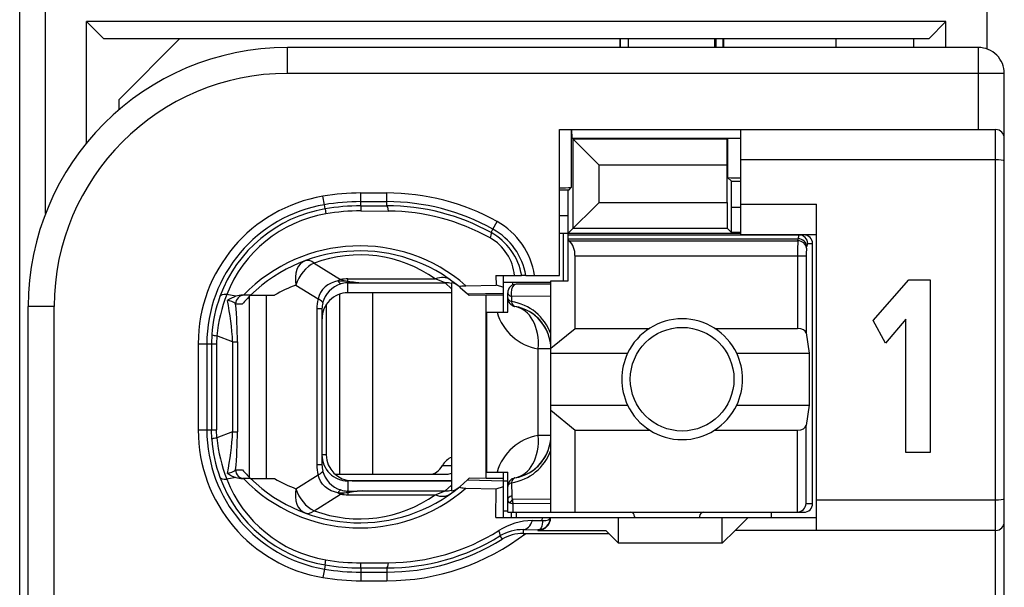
# Model space of a CAD drawing. Extents: x 0 to 187, y 0 to 175.
# Tile 25 of 32: x 0 to 12, y 120 to 127. Entities that reach past the tile are written whole.
import ezdxf

# ---------------------------------------------------------------- set-up
doc = ezdxf.new("R2010")
doc.units = 0
doc.header["$LTSCALE"] = 11.398071
doc.header["$MEASUREMENT"] = 0
doc.layers.get('0').update_dxf_attribs({"linetype": 'CONTINUOUS'})

msp = doc.modelspace()

# ---------------------------------------------------------------- linework, layer by layer
at = {"color": 7, "linetype": 'CONTINUOUS'}
for p, q in [((0.4983, 19.1519), (0.4983, 139.5506)), ((0.7984, 124.479), (0.7984, 134.5221)), ((11.6983, 126.3848), (11.6983, 134.5221)), ((1.2735, 125.2979), (1.2735, 126.7021)), ((1.4733, 126.5019), (1.2735, 126.7021)), ((11.2233, 126.7021), (1.2735, 126.7021)), ((11.0234, 126.5019), (11.2233, 126.7021)), ((11.2233, 126.402), (11.2233, 126.7021)), ((11.0234, 126.5019), (1.4733, 126.5019)), ((1.6483, 125.8019), (2.3483, 126.5019)), ((7.4485, 126.5019), (7.4485, 126.402)), ((7.456, 126.402), (7.456, 126.5019)), ((7.5484, 126.402), (7.5484, 126.5019)), ((8.5485, 126.402), (8.5485, 126.5019)), ((8.5585, 126.5019), (8.5585, 126.402)), ((8.6408, 126.5019), (8.6408, 126.402)), ((8.6484, 126.5019), (8.6484, 126.402)), ((9.9482, 126.5019), (9.9482, 126.402)), ((10.8484, 126.5019), (10.8484, 126.402)), ((3.5982, 126.102), (3.5982, 126.402)), ((11.5984, 126.402), (3.5982, 126.402)), ((11.5984, 125.4519), (11.5984, 126.402)), ((11.8985, 126.102), (3.5982, 126.102)), ((11.8985, 103.9021), (11.8985, 126.102)), ((1.6483, 125.6817), (1.6483, 125.8019)), ((6.7484, 123.7621), (6.7484, 125.4519)), ((6.7484, 125.4519), (11.7982, 125.4519)), ((6.8848, 125.4519), (6.8848, 124.7818)), ((6.8941, 125.352), (6.8893, 125.4519)), ((8.8482, 124.2371), (8.8482, 125.4519)), ((11.7982, 104.6869), (11.7982, 125.4519)), ((6.8941, 125.352), (6.9055, 125.3406)), ((6.8941, 125.352), (8.8482, 125.352)), ((6.9055, 124.3091), (6.9055, 125.3406)), ((6.9055, 125.3406), (7.2059, 125.0402)), ((8.6911, 125.3406), (6.9055, 125.3406)), ((8.6908, 125.0402), (8.6911, 125.3406)), ((8.6949, 125.3444), (8.6911, 125.3406)), ((8.6949, 125.3444), (8.6949, 124.8972)), ((11.7982, 125.1022), (8.8482, 125.1022)), ((7.2059, 124.6096), (7.2059, 125.0402)), ((8.6908, 125.0402), (7.2059, 125.0402)), ((8.6908, 124.6096), (8.6908, 125.0402)), ((8.7386, 124.8535), (8.6949, 124.8972)), ((8.74, 124.5534), (8.7386, 124.8535)), ((8.7386, 124.8535), (8.8482, 124.8535)), ((4.4485, 124.5689), (4.4485, 124.7177)), ((4.4485, 124.7177), (4.7482, 124.7177)), ((4.7482, 124.5692), (4.7482, 124.7177)), ((6.8549, 124.7522), (6.7484, 124.7522)), ((6.8483, 124.4521), (6.8497, 124.7518)), ((6.8549, 124.7522), (6.8848, 124.7818)), ((4.0261, 124.5823), (4.0095, 124.6809)), ((4.4485, 124.6178), (4.7482, 124.6178)), ((6.8483, 124.252), (7.2059, 124.6096)), ((7.2059, 124.6096), (8.6908, 124.6096)), ((8.6908, 124.6096), (8.6911, 124.3091)), ((4.0343, 124.5341), (4.0261, 124.5823)), ((4.0343, 124.5338), (4.0433, 124.4762)), ((4.4485, 124.5689), (4.7482, 124.5692)), ((4.4485, 124.5682), (4.4491, 124.5103)), ((4.4491, 124.5103), (4.7689, 124.5093)), ((8.74, 124.2602), (8.74, 124.5534)), ((8.74, 124.5534), (8.8482, 124.5534)), ((8.8482, 124.5872), (9.7232, 124.5872)), ((9.7232, 120.812), (9.7232, 124.5872)), ((5.9774, 124.2995), (6.026, 124.387)), ((6.8483, 124.4521), (6.7484, 124.4521)), ((6.8483, 123.7021), (6.8483, 124.4521)), ((5.9557, 124.2599), (5.9774, 124.2995)), ((6.9055, 124.3091), (8.6911, 124.3091)), ((8.74, 124.2602), (8.6911, 124.3091)), ((6.7484, 124.252), (8.8482, 124.252)), ((6.7932, 123.7021), (6.7932, 124.252)), ((6.8483, 124.232), (9.5782, 124.232)), ((6.8483, 124.1879), (9.5124, 124.1879)), ((6.8583, 124.1655), (6.8483, 124.1737)), ((6.8583, 124.1655), (9.509, 124.1655)), ((8.8482, 124.2602), (8.74, 124.2602)), ((8.8482, 124.2371), (9.7232, 124.2371)), ((9.509, 124.1655), (9.5124, 124.1879)), ((9.6085, 124.079), (9.612, 124.101)), ((9.622, 124.1321), (9.6785, 124.1321)), ((9.6785, 121.1221), (9.6785, 124.1321)), ((6.9282, 123.1506), (6.9282, 123.9922)), ((6.9282, 123.9922), (9.604, 123.9922)), ((9.5045, 123.9922), (9.5045, 123.1506)), ((9.604, 123.9922), (9.604, 123.0978)), ((3.9083, 123.9068), (4.2138, 123.7156)), ((4.1832, 123.6997), (4.1422, 123.6901)), ((4.1832, 123.6997), (4.2893, 123.6952)), ((4.2893, 123.6952), (4.2983, 123.6983)), ((4.2893, 123.6952), (4.2893, 123.6794)), ((4.3034, 123.6932), (4.2893, 123.6952)), ((4.2983, 123.6983), (4.2983, 123.7228)), ((4.2983, 123.7228), (5.3104, 123.7228)), ((4.3034, 123.6932), (4.2986, 123.6801)), ((6.0122, 123.7621), (6.0132, 123.6525)), ((6.0122, 123.7621), (6.3102, 123.7621)), ((6.0983, 123.3369), (6.0983, 123.7621)), ((6.3109, 123.7621), (6.3119, 123.7621)), ((6.3581, 123.7621), (6.3123, 123.7621)), ((6.3584, 123.7621), (6.7484, 123.7621)), ((6.6485, 121.0222), (6.6485, 123.7021)), ((6.6485, 123.7021), (6.8483, 123.7021)), ((10.3818, 123.2413), (10.7914, 123.7109)), ((10.7914, 123.7109), (11.0403, 123.7109)), ((11.0403, 123.7109), (11.0403, 121.7121)), ((3.6961, 123.6522), (3.9534, 123.4913)), ((4.0051, 123.6005), (3.982, 123.5671)), ((4.0337, 123.6301), (4.0051, 123.6005)), ((4.0667, 123.6553), (4.0337, 123.6301)), ((4.1032, 123.6752), (4.0667, 123.6553)), ((4.1422, 123.6901), (4.1032, 123.6752)), ((4.2983, 123.6794), (4.2893, 123.6794)), ((4.2983, 123.5619), (4.2983, 123.6794)), ((4.2983, 123.6794), (4.4681, 123.6783)), ((4.4681, 123.6783), (5.4238, 123.6783)), ((5.4982, 123.6094), (5.4238, 123.6783)), ((5.4982, 123.6763), (5.4982, 121.2702)), ((5.597, 123.6256), (5.6818, 123.5502)), ((5.6653, 123.6446), (6.0132, 123.6525)), ((6.0132, 123.6528), (6.0983, 123.628)), ((6.0976, 123.687), (6.6485, 123.687)), ((6.2027, 123.687), (6.2027, 123.6511)), ((6.6485, 123.6622), (6.2482, 123.6622)), ((3.0025, 123.5223), (2.8964, 123.5426)), ((3.172, 123.5347), (3.079, 123.5347)), ((3.16, 121.4242), (3.16, 123.5223)), ((3.1724, 123.5347), (3.4501, 123.5347)), ((3.3543, 121.4122), (3.3543, 123.5347)), ((3.9644, 123.5302), (3.9534, 123.4913)), ((3.982, 123.5671), (3.9644, 123.5302)), ((4.2018, 123.5461), (4.2018, 121.4621)), ((5.4982, 123.5619), (4.2983, 123.5619)), ((4.5835, 123.5619), (4.5835, 121.4621)), ((5.6818, 123.5502), (6.0983, 123.5591)), ((5.6818, 123.5502), (5.6983, 123.5347)), ((5.6987, 123.534), (5.7028, 123.5302)), ((5.8981, 123.5347), (5.7028, 123.5302)), ((5.8981, 121.4122), (5.8981, 123.5347)), ((6.0983, 123.5347), (5.8981, 123.5347)), ((6.1483, 123.3369), (6.1483, 123.5619)), ((6.1931, 123.5178), (6.1924, 123.4603)), ((6.6485, 123.524), (6.1931, 123.5178)), ((0.5982, 106.602), (0.5982, 123.4021)), ((0.8983, 123.4021), (0.5982, 123.4021)), ((0.8983, 116.7106), (0.8983, 123.4021)), ((2.9988, 123.4344), (3.077, 123.4344)), ((3.9396, 123.3762), (3.9396, 121.5703)), ((3.9982, 123.3762), (3.9396, 123.3762)), ((3.9982, 123.3762), (3.9982, 121.5703)), ((4.0481, 123.4272), (4.0481, 121.6871)), ((5.9085, 121.4869), (5.9085, 123.3369)), ((5.9085, 123.3369), (6.1483, 123.3369)), ((10.5223, 122.9807), (10.3818, 123.2413)), ((10.7592, 123.2556), (10.5223, 122.9807)), ((10.7592, 121.7121), (10.7592, 123.2556)), ((6.6485, 122.9197), (6.9282, 123.1506)), ((6.9282, 123.1506), (7.7902, 123.1506)), ((8.5464, 123.1506), (9.5045, 123.1506)), ((2.7231, 123.0786), (2.7194, 122.9721)), ((2.781, 123.0651), (2.7779, 122.9721)), ((2.964, 122.9931), (2.781, 123.0651)), ((9.604, 123.0978), (9.6399, 122.8622)), ((2.565, 122.9721), (2.565, 121.9747)), ((2.565, 122.9721), (2.7779, 122.9721)), ((2.6653, 122.9721), (2.6653, 121.9747)), ((2.7194, 122.9721), (2.7194, 121.9747)), ((2.7779, 122.9721), (2.7779, 121.9747)), ((2.964, 122.9931), (2.964, 121.9534)), ((2.964, 122.9931), (3.0194, 122.9931)), ((3.0194, 122.9931), (3.0194, 121.9534)), ((6.5017, 121.9121), (6.5017, 122.9121)), ((6.6485, 122.9121), (6.5017, 122.9121)), ((6.6485, 122.8622), (7.5363, 122.8622)), ((8.8003, 122.8622), (9.6399, 122.8622)), ((9.6399, 122.8622), (9.6399, 122.2621)), ((6.6485, 122.2621), (7.5363, 122.2621)), ((8.8003, 122.2621), (9.6399, 122.2621)), ((9.6399, 122.2621), (9.604, 122.0261)), ((6.6485, 122.2042), (6.9282, 121.9734)), ((9.604, 121.1221), (9.604, 122.0261)), ((2.565, 121.9747), (2.7779, 121.9747)), ((2.7231, 121.868), (2.7194, 121.9747)), ((2.781, 121.8817), (2.7779, 121.9747)), ((2.964, 121.9534), (2.781, 121.8817)), ((2.964, 121.9534), (3.0194, 121.9534)), ((6.6485, 121.9121), (6.5017, 121.9121)), ((6.9282, 121.0222), (6.9282, 121.9734)), ((6.9282, 121.9734), (7.7902, 121.9734)), ((8.5464, 121.9734), (9.5045, 121.9734)), ((9.5045, 121.0222), (9.5045, 121.9734)), ((4.0481, 121.6871), (3.9982, 121.6871)), ((11.0403, 121.7121), (10.7592, 121.7121)), ((3.9982, 121.5703), (3.9396, 121.5703)), ((5.3924, 121.562), (5.4982, 121.562)), ((3.0025, 121.4242), (2.8964, 121.4039)), ((2.9988, 121.5121), (3.077, 121.5121)), ((3.172, 121.4122), (3.079, 121.4122)), ((3.1724, 121.4122), (3.4501, 121.4122)), ((3.6961, 121.2943), (3.9534, 121.4552)), ((3.9644, 121.4166), (3.9534, 121.4552)), ((3.982, 121.3798), (3.9644, 121.4166)), ((4.1498, 121.4621), (5.4441, 121.4621)), ((5.6818, 121.3963), (5.6983, 121.4122)), ((5.6987, 121.4125), (5.7028, 121.4163)), ((5.8981, 121.4122), (5.7028, 121.4163)), ((6.0983, 121.4122), (5.8981, 121.4122)), ((5.9085, 121.4869), (6.1483, 121.4869)), ((6.0983, 120.9619), (6.0983, 121.4869)), ((6.1483, 121.0222), (6.1483, 121.4869)), ((4.0051, 121.346), (3.982, 121.3798)), ((4.0337, 121.3167), (4.0051, 121.346)), ((4.0667, 121.2916), (4.0337, 121.3167)), ((4.2983, 121.3846), (4.2983, 121.2671)), ((5.4982, 121.3846), (4.2983, 121.3846)), ((4.3482, 121.387), (5.4982, 121.387)), ((5.4982, 121.3371), (5.4238, 121.2682)), ((5.597, 121.3209), (5.6818, 121.3963)), ((5.6653, 121.3019), (6.0132, 121.294)), ((5.6818, 121.3963), (6.0983, 121.3874)), ((6.0132, 121.294), (6.0983, 121.3188)), ((6.0983, 121.387), (6.1483, 121.387)), ((6.1924, 121.3636), (6.1948, 121.2137)), ((3.9083, 121.0401), (4.2138, 121.2309)), ((4.1032, 121.2716), (4.0667, 121.2916)), ((4.1422, 121.2568), (4.1032, 121.2716)), ((4.1832, 121.2468), (4.1422, 121.2568)), ((4.1832, 121.2468), (4.2893, 121.2516)), ((4.2893, 121.2516), (4.2893, 121.2671)), ((4.2983, 121.2671), (4.2893, 121.2671)), ((4.3034, 121.2533), (4.2893, 121.2516)), ((4.2893, 121.2516), (4.2983, 121.2482)), ((4.2983, 121.2671), (4.4681, 121.2682)), ((4.2983, 121.2482), (4.2983, 121.2237)), ((4.2983, 121.2237), (5.3104, 121.2237)), ((4.3034, 121.2533), (4.2986, 121.2664)), ((4.4681, 121.2682), (5.4238, 121.2682)), ((6.0101, 120.9619), (6.0132, 121.294)), ((6.1744, 121.1314), (6.2103, 121.1197)), ((6.6485, 121.1734), (6.2037, 121.1683)), ((6.6485, 121.1235), (6.2103, 121.1197)), ((6.2117, 121.0222), (6.2103, 121.1197)), ((9.604, 121.1221), (9.6785, 121.1221)), ((11.7982, 121.1621), (9.7232, 121.1621)), ((6.0101, 120.9619), (9.7232, 120.9619)), ((6.0983, 121.037), (6.1483, 121.037)), ((6.1486, 121.0222), (9.5782, 121.0222)), ((6.1934, 120.9619), (6.1934, 121.0222)), ((6.2482, 121.0222), (6.2482, 120.9619)), ((6.5493, 120.9278), (6.55, 120.9619)), ((6.6378, 120.9481), (6.6419, 120.9619)), ((7.4333, 120.6622), (7.4333, 120.9619)), ((7.6183, 120.9719), (7.6183, 120.9619)), ((8.3683, 120.9719), (8.3683, 120.9619)), ((8.6332, 120.6622), (8.6332, 120.9619)), ((8.9333, 120.9619), (8.7834, 120.812)), ((9.1982, 121.0222), (9.1982, 120.9619)), ((6.4342, 120.9264), (6.5493, 120.9278)), ((6.5431, 120.8596), (6.5344, 120.8403)), ((6.5482, 120.884), (6.5431, 120.8596)), ((6.5496, 120.9054), (6.5482, 120.884)), ((6.5493, 120.9278), (6.5899, 120.9281)), ((6.5493, 120.9278), (6.5496, 120.9054)), ((6.5899, 120.9281), (6.6065, 120.9309)), ((6.6065, 120.9309), (6.6199, 120.935)), ((6.6199, 120.935), (6.6306, 120.9409)), ((6.6306, 120.9409), (6.6378, 120.9481)), ((6.059, 120.7473), (6.0828, 120.7087)), ((6.3288, 120.8206), (6.3288, 120.7772)), ((6.3288, 120.8206), (6.4983, 120.8182)), ((6.3288, 120.7772), (7.3182, 120.7772)), ((6.5072, 120.8196), (6.4983, 120.8182)), ((6.4983, 120.8182), (6.4983, 120.812)), ((6.4983, 120.812), (7.2834, 120.812)), ((6.5227, 120.8268), (6.5072, 120.8196)), ((6.5344, 120.8403), (6.5227, 120.8268)), ((7.3182, 120.7772), (7.2834, 120.812)), ((7.3182, 120.7772), (7.4333, 120.6622)), ((8.6332, 120.6622), (8.7834, 120.812)), ((11.7982, 120.812), (8.7834, 120.812)), ((8.6332, 120.6622), (7.4333, 120.6622)), ((4.0343, 120.4124), (4.0261, 120.3642)), ((4.0343, 120.4131), (4.0433, 120.4703)), ((4.4485, 120.3783), (4.4491, 120.4362)), ((4.4491, 120.4362), (4.7689, 120.4372)), ((4.0261, 120.3642), (4.0095, 120.2656)), ((4.4485, 120.3776), (4.4485, 120.2288)), ((4.4485, 120.3776), (4.7482, 120.3773)), ((4.4485, 120.3287), (4.7482, 120.3287)), ((4.7482, 120.3773), (4.7482, 120.2288)), ((4.4485, 120.2288), (4.7482, 120.2288))]:
    msp.add_line(p, q, dxfattribs=at)
for centre, radius, start, end in [((3.5983, 123.4019), 3.0001, 90.00235, 179.99758), ((11.5984, 126.102), 0.3001, 359.99811, 90.00236), ((3.5983, 123.402), 2.7, 90.00191, 179.99802), ((8.8352, 123.4646), 1.8853, 89.60665, 94.2688), ((8.8353, 126.7931), 1.9014, 265.76409, 270.38681), ((4.4493, 122.0767), 2.6411, 90.01718, 99.58391), ((4.7479, 122.0829), 2.6348, 60.9835, 89.99345), ((6.7613, 126.7791), 2.0011, 269.63087, 273.53908), ((4.2983, 122.9718), 1.7333, 99.58993, 179.99018), ((4.4501, 122.0668), 2.5511, 90.0374, 99.56829), ((4.7484, 122.0865), 2.5313, 60.95479, 90.00518), ((4.2984, 122.9721), 1.6331, 99.59763, 179.99969), ((4.2963, 122.9814), 1.5746, 99.57785, 159.97816), ((4.4491, 122.079), 2.4899, 90.01363, 99.58789), ((4.4486, 122.0859), 2.4244, 89.9867, 99.62302), ((4.7545, 122.0827), 2.4865, 61.11281, 90.14454), ((4.7525, 122.0769), 2.4324, 60.65149, 89.61411), ((4.2931, 122.9981), 1.4991, 99.59295, 158.70217), ((5.6084, 123.6346), 0.8605, 8.51602, 60.96913), ((5.61, 123.6357), 0.7587, 9.58829, 61.03539), ((5.6723, 123.7093), 0.5584, 5.4167, 60.80343), ((5.6135, 123.6403), 0.7075, 9.90557, 61.11446), ((6.7013, 124.0036), 0.2265, 357.20128, 45.88202), ((12.3963, 124.01), 2.8919, 176.91815, 180.35288), ((4.4353, 122.2345), 1.8711, 48.90237, 135.98374), ((4.4352, 122.2347), 1.8124, 50.12841, 134.16764), ((10.2153, 124.0066), 0.6111, 173.20038, 181.35364), ((4.4353, 122.4883), 1.5132, 54.6671, 110.38295), ((4.2984, 123.2244), 0.4984, 90.02017, 99.77258), ((4.515, 124.8092), 1.1318, 258.96202, 267.62659), ((4.525, 125.2332), 1.5559, 261.813, 267.90439), ((4.5758, 121.6827), 2.1683, 66.97825, 70.19581), ((4.2207, 122.2373), 1.509, 110.34481, 120.7094), ((4.3112, 123.3658), 0.3153, 107.40562, 165.42853), ((4.3257, 122.9696), 1.6062, 159.94147, 176.11192), ((4.478, 122.9077), 1.7042, 158.12736, 174.70032), ((0.0577, 122.8677), 2.9089, 2.47122, 12.04576), ((3.0825, 123.2717), 0.263, 90.75376, 107.695), ((4.2991, 123.2617), 0.3005, 90.154, 180.17549), ((-1.9473, 122.9816), 4.9667, 0.13273, 5.23111), ((6.1079, 122.892), 0.5745, 19.78665, 81.54962), ((6.1482, 122.9119), 0.5003, 0.03287, 80.39683), ((6.6015, 123.5032), 0.5994, 196.10159, 260.42035), ((8.1683, 122.5617), 0.6998, 25.42993, 154.57007), ((6.1407, 122.9078), 0.5086, 20.24274, 39.99154), ((8.1701, 122.5621), 0.7012, 154.66472, 205.33528), ((8.1693, 122.5621), 0.6987, 334.56855, 25.43145), ((8.1683, 122.562), 0.6995, 205.38521, 334.61479), ((4.2984, 121.9747), 1.7333, 179.9999, 260.40845), ((4.2984, 121.9745), 1.6332, 179.98992, 260.40038), ((4.3208, 121.9762), 1.6013, 183.87686, 200.08628), ((4.4806, 122.0393), 1.7069, 185.29722, 201.85578), ((0.0582, 122.0788), 2.9085, 347.95346, 357.52956), ((-1.9473, 121.9649), 4.9667, 354.76889, 359.86727), ((6.6019, 121.3207), 0.5998, 99.61419, 163.91113), ((6.1482, 121.9123), 0.5003, 279.60343, 359.96688), ((4.2987, 121.6848), 0.3002, 179.8299, 269.9077), ((4.3482, 121.6871), 0.3001, 180.00229, 269.99771), ((6.1079, 121.9322), 0.5745, 278.45335, 340.20986), ((6.1409, 121.9159), 0.5083, 320.00735, 339.77), ((4.2909, 121.5704), 0.2927, 180.02573, 193.63899), ((4.2967, 121.9654), 1.575, 200.01676, 260.40977), ((4.3598, 122.642), 1.7094, 221.37371, 225.98889), ((4.4355, 122.7121), 1.8711, 224.00646, 311.09161), ((4.4354, 122.7115), 1.812, 225.81329, 309.87385), ((4.2202, 122.7044), 1.5043, 239.20463, 249.60743), ((4.3112, 121.5807), 0.3153, 194.57107, 252.59567), ((4.2931, 121.9484), 1.4991, 201.3001, 260.4069), ((4.4358, 122.4572), 1.5121, 249.58198, 305.33962), ((4.2423, 121.2224), 0.0633, 113.94595, 157.33742), ((4.3495, 120.7696), 0.481, 96.11783, 106.42866), ((4.2982, 121.7188), 0.4951, 260.1952, 270.01205), ((4.5151, 120.1377), 1.1314, 92.38359, 101.05128), ((4.5758, 123.2638), 2.1683, 289.80419, 293.02175), ((9.4928, 121.1338), 0.1122, 275.97713, 354.02287), ((6.4982, 120.962), 0.1438, 270.05201, 359.94932), ((6.451, 120.1691), 0.7578, 91.27255, 122.40678), ((4.7481, 122.862), 2.6332, 270.00232, 307.65437), ((4.7537, 122.8647), 2.4874, 269.87207, 301.65181), ((4.7522, 122.8684), 2.4313, 270.39171, 302.11945), ((6.3197, 120.3214), 0.4993, 88.96166, 121.47501), ((6.3269, 120.3086), 0.4687, 89.77193, 121.38816), ((4.7481, 122.8627), 2.534, 270.00098, 301.78297), ((4.4491, 122.8675), 2.4899, 260.41162, 269.98592), ((4.4486, 122.8609), 2.4247, 260.37768, 270.01261), ((4.4501, 122.8797), 2.5511, 260.43171, 269.9626), ((4.449, 122.8661), 2.6373, 260.40878, 269.98924)]:
    msp.add_arc(centre, radius, start, end, dxfattribs=at)
for points in [[(11.8985, 125.352), (11.8985, 125.4074), (11.8537, 125.4519), (11.7982, 125.4519)], [(4.7689, 124.5093), (4.7633, 124.5468), (4.7561, 124.5682), (4.7482, 124.5692)], [(9.6085, 124.079), (9.6061, 124.1255), (9.5624, 124.1634), (9.509, 124.1655)], [(9.5213, 124.232), (9.5155, 124.2182), (9.5124, 124.203), (9.5131, 124.1879)], [(9.612, 124.101), (9.6095, 124.1476), (9.5658, 124.1858), (9.5124, 124.1879)], [(9.622, 124.1321), (9.622, 124.1872), (9.5775, 124.232), (9.5224, 124.232)], [(9.6785, 124.1321), (9.6785, 124.1872), (9.6337, 124.232), (9.5782, 124.232)], [(9.6209, 124.1321), (9.6151, 124.1231), (9.6123, 124.1121), (9.6126, 124.1014)], [(3.8035, 123.9333), (3.7157, 123.9006), (3.6712, 123.7848), (3.6961, 123.6522)], [(3.9083, 123.9068), (3.8704, 123.935), (3.8339, 123.9447), (3.8035, 123.9333)], [(3.9083, 123.9068), (3.8149, 123.8647), (3.7312, 123.7641), (3.6961, 123.6522)], [(4.2138, 123.7156), (4.2035, 123.7111), (4.1932, 123.7056), (4.1832, 123.6997)], [(4.1839, 123.7), (4.1901, 123.6849), (4.2018, 123.6728), (4.2166, 123.6663)], [(4.2135, 123.7156), (4.2414, 123.7073), (4.2696, 123.7018), (4.2983, 123.6987)], [(5.4837, 123.7131), (5.4386, 123.7452), (5.3759, 123.7486), (5.3104, 123.7228)], [(4.2893, 123.6794), (4.2645, 123.6787), (4.2404, 123.6742), (4.2169, 123.6666)], [(5.4982, 123.6694), (5.4741, 123.6756), (5.4489, 123.6783), (5.4238, 123.6783)], [(5.5764, 123.6429), (5.554, 123.6611), (5.5268, 123.6725), (5.4982, 123.6763)], [(6.2482, 123.6622), (6.1931, 123.6622), (6.1483, 123.6174), (6.1483, 123.5619)], [(2.8964, 123.5426), (2.853, 123.5454), (2.8241, 123.5374), (2.8169, 123.5205)], [(2.9991, 123.4351), (2.9702, 123.4551), (2.9375, 123.4682), (2.9026, 123.474)], [(3.0025, 123.5223), (2.9674, 123.5113), (2.9336, 123.4951), (2.903, 123.4748)], [(3.0973, 123.5347), (3.0429, 123.5347), (2.9988, 123.4899), (2.9988, 123.4344)], [(3.172, 123.534), (3.139, 123.5023), (3.1073, 123.4689), (3.077, 123.4344)], [(3.9534, 123.4913), (3.9441, 123.4537), (3.9396, 123.4148), (3.9396, 123.3762)], [(4.0064, 123.4451), (4.0082, 123.4575), (3.9892, 123.474), (3.9534, 123.4913)], [(6.1483, 123.5619), (6.1483, 123.5443), (6.1652, 123.5275), (6.1931, 123.5178)], [(6.1483, 123.5037), (6.1483, 123.4865), (6.1648, 123.4703), (6.1924, 123.4603)], [(6.1483, 123.5037), (6.1483, 123.4799), (6.1565, 123.4572), (6.172, 123.4393)], [(4.0064, 123.4451), (4.0009, 123.4227), (3.9982, 123.3993), (3.9982, 123.3762)], [(6.172, 123.4393), (6.1796, 123.4303), (6.1886, 123.4227), (6.1989, 123.4169)], [(6.1924, 123.4603), (6.1975, 123.4293), (6.2124, 123.4083), (6.2317, 123.4052)], [(6.1989, 123.4169), (6.2089, 123.411), (6.2199, 123.4069), (6.2317, 123.4052)], [(6.5017, 122.9121), (6.5231, 123.1636), (6.407, 123.3755), (6.2317, 123.4052)], [(6.5303, 123.235), (6.4924, 123.2794), (6.447, 123.3173), (6.396, 123.3462)], [(9.604, 123.0978), (9.5996, 123.1278), (9.5565, 123.1506), (9.5045, 123.1506)], [(2.7228, 123.0775), (2.7414, 123.0703), (2.7611, 123.0665), (2.781, 123.0658)], [(9.5045, 121.9734), (9.5565, 121.9734), (9.5996, 121.9961), (9.604, 122.0261)], [(2.781, 121.881), (2.7611, 121.88), (2.7414, 121.8762), (2.7228, 121.869)], [(6.2317, 121.419), (6.407, 121.4487), (6.5231, 121.6606), (6.5017, 121.9121)], [(5.4985, 121.6564), (5.4575, 121.6437), (5.42, 121.6106), (5.3924, 121.562)], [(3.9396, 121.5703), (3.9396, 121.5317), (3.9441, 121.4928), (3.9534, 121.4552)], [(5.2526, 121.4621), (5.3059, 121.4639), (5.3566, 121.5), (5.3924, 121.562)], [(6.396, 121.4776), (6.447, 121.5069), (6.4924, 121.5445), (6.5303, 121.5892)], [(2.8169, 121.4263), (2.8241, 121.4091), (2.853, 121.4011), (2.8964, 121.4039)], [(2.9026, 121.4725), (2.9375, 121.4783), (2.9702, 121.4918), (2.9991, 121.5114)], [(2.903, 121.4718), (2.9336, 121.4514), (2.9674, 121.4352), (3.0025, 121.4242)], [(2.9988, 121.5121), (2.9988, 121.4569), (3.0429, 121.4122), (3.0973, 121.4122)], [(3.0025, 121.4242), (3.0273, 121.4166), (3.0532, 121.4122), (3.079, 121.4122)], [(3.9534, 121.4552), (3.9892, 121.4725), (4.0082, 121.4893), (4.0064, 121.5014)], [(5.4441, 121.4621), (5.4624, 121.4628), (5.4806, 121.4673), (5.4978, 121.4759)], [(6.2317, 121.419), (6.1834, 121.4108), (6.1483, 121.3691), (6.1483, 121.3205)], [(6.2317, 121.419), (6.2124, 121.4156), (6.1975, 121.3946), (6.1924, 121.3636)], [(5.4982, 121.2702), (5.5268, 121.274), (5.554, 121.2854), (5.5764, 121.3037)], [(6.1924, 121.3636), (6.1648, 121.3539), (6.1483, 121.3377), (6.1483, 121.3205)], [(3.6961, 121.2943), (3.6712, 121.1617), (3.7157, 121.046), (3.8035, 121.0132)], [(3.6961, 121.2943), (3.7312, 121.1824), (3.8149, 121.0818), (3.9083, 121.0401)], [(4.1832, 121.2468), (4.1932, 121.2409), (4.2035, 121.2354), (4.2138, 121.2309)], [(4.2169, 121.2799), (4.2404, 121.2723), (4.2645, 121.2678), (4.2893, 121.2671)], [(4.4681, 121.2682), (4.413, 121.2664), (4.3582, 121.2613), (4.3034, 121.2533)], [(5.3104, 121.2237), (5.3759, 121.1979), (5.4386, 121.2013), (5.4837, 121.2337)], [(5.4238, 121.2682), (5.4489, 121.2682), (5.4741, 121.2709), (5.4982, 121.2771)], [(6.1948, 121.2137), (6.1658, 121.2037), (6.1483, 121.1862), (6.1483, 121.1676)], [(6.1948, 121.2134), (6.1937, 121.1979), (6.1968, 121.1824), (6.2037, 121.1683)], [(6.1483, 121.1676), (6.1476, 121.151), (6.1582, 121.1359), (6.1744, 121.1314)], [(6.2037, 121.1683), (6.1917, 121.1579), (6.1817, 121.1455), (6.1744, 121.1314)], [(6.2037, 121.1683), (6.2044, 121.1521), (6.2065, 121.1355), (6.2103, 121.1197)], [(9.5782, 121.0222), (9.6337, 121.0222), (9.6785, 121.067), (9.6785, 121.1221)], [(3.8035, 121.0132), (3.8339, 121.0019), (3.8704, 121.0115), (3.9083, 121.0401)], [(7.6183, 120.9719), (7.6183, 120.9998), (7.5959, 121.0222), (7.5683, 121.0222)], [(8.4182, 121.0222), (8.3907, 121.0222), (8.3683, 120.9998), (8.3683, 120.9719)], [(6.3288, 120.8206), (6.3726, 120.8217), (6.4128, 120.8623), (6.4342, 120.9264)], [(11.7982, 120.812), (11.8537, 120.812), (11.8985, 120.8568), (11.8985, 120.9119)], [(4.7482, 120.3773), (4.7561, 120.3783), (4.7633, 120.3997), (4.7689, 120.4372)]]:
    msp.add_open_spline(points, degree=3, dxfattribs=at)
for points, knots in [([(11.8985, 125.0888), (11.8981, 125.0898), (11.8967, 125.0912), (11.8967, 125.0912), (11.8967, 125.0912), (11.894, 125.0929), (11.894, 125.0929), (11.894, 125.0929), (11.8847, 125.0957), (11.8847, 125.0957), (11.8847, 125.0957), (11.8609, 125.0991), (11.8609, 125.0991), (11.8609, 125.0991), (11.8309, 125.1012), (11.8309, 125.1012), (11.8309, 125.1012), (11.7982, 125.1022), (11.7982, 125.1022)], [0, 0, 0, 0, 1, 1, 1, 2, 2, 2, 3, 3, 3, 4, 4, 4, 5, 5, 5, 6, 6, 6, 6]), ([(5.9557, 124.2599), (5.9567, 124.2585), (5.9584, 124.254), (5.9584, 124.254), (5.9584, 124.254), (5.9584, 124.2475), (5.9584, 124.2475), (5.9584, 124.2475), (5.955, 124.2282), (5.955, 124.2282), (5.955, 124.2282), (5.9447, 124.1972), (5.9447, 124.1972)], [0, 0, 0, 0, 1, 1, 1, 2, 2, 2, 3, 3, 3, 4, 4, 4, 4]), ([(5.597, 123.6256), (5.597, 123.6256), (5.5943, 123.6291), (5.5943, 123.6291), (5.5939, 123.6308), (5.5943, 123.6325), (5.5943, 123.6325), (5.595, 123.6336), (5.597, 123.6353), (5.597, 123.6353), (5.597, 123.6353), (5.6022, 123.6377), (5.6022, 123.6377), (5.6022, 123.6377), (5.6177, 123.6411), (5.6177, 123.6411), (5.6177, 123.6411), (5.6322, 123.6429), (5.6322, 123.6429), (5.6322, 123.6429), (5.6653, 123.6446), (5.6653, 123.6446)], [0, 0, 0, 0, 1, 1, 1, 2, 2, 2, 3, 3, 3, 4, 4, 4, 5, 5, 5, 6, 6, 6, 7, 7, 7, 7]), ([(6.2482, 123.6622), (6.2144, 123.6622), (6.1869, 123.6174), (6.1869, 123.5619), (6.1869, 123.5468), (6.1889, 123.5316), (6.1931, 123.5178)], [0, 0, 0, 0, 1, 1, 1, 2, 2, 2, 2]), ([(8.7683, 122.5621), (8.7683, 122.8936), (8.4996, 123.1619), (8.1685, 123.1619), (7.837, 123.1619), (7.5683, 122.8936), (7.5683, 122.5621), (7.5683, 122.2307), (7.837, 121.962), (8.1685, 121.962), (8.4996, 121.962), (8.7683, 122.2307), (8.7683, 122.5621), (8.7683, 122.5621), (8.7683, 122.5621), (8.7683, 122.5621)], [0, 0, 0, 0, 1, 1, 1, 2, 2, 2, 3, 3, 3, 4, 4, 4, 5, 5, 5, 5]), ([(5.597, 121.3209), (5.597, 121.3209), (5.5943, 121.3174), (5.5943, 121.3174), (5.5939, 121.3157), (5.5943, 121.3143), (5.5943, 121.3143), (5.595, 121.3133), (5.597, 121.3112), (5.597, 121.3112), (5.597, 121.3112), (5.6022, 121.3088), (5.6022, 121.3088), (5.6022, 121.3088), (5.6177, 121.3053), (5.6177, 121.3053), (5.6177, 121.3053), (5.6322, 121.3037), (5.6322, 121.3037), (5.6322, 121.3037), (5.6653, 121.3019), (5.6653, 121.3019)], [0, 0, 0, 0, 1, 1, 1, 2, 2, 2, 3, 3, 3, 4, 4, 4, 5, 5, 5, 6, 6, 6, 7, 7, 7, 7]), ([(11.8985, 121.1751), (11.8981, 121.1745), (11.8967, 121.1727), (11.8967, 121.1727), (11.8967, 121.1727), (11.894, 121.1714), (11.894, 121.1714), (11.894, 121.1714), (11.8847, 121.1686), (11.8847, 121.1686), (11.8847, 121.1686), (11.8609, 121.1648), (11.8609, 121.1648), (11.8609, 121.1648), (11.8309, 121.1627), (11.8309, 121.1627), (11.8309, 121.1627), (11.7982, 121.1621), (11.7982, 121.1621)], [0, 0, 0, 0, 1, 1, 1, 2, 2, 2, 3, 3, 3, 4, 4, 4, 5, 5, 5, 6, 6, 6, 6]), ([(6.4983, 120.812), (6.5796, 120.812), (6.6457, 120.8782), (6.6457, 120.9595), (6.6457, 120.9605), (6.6457, 120.9612), (6.6457, 120.9619)], [0, 0, 0, 0, 1, 1, 1, 2, 2, 2, 2]), ([(6.059, 120.7473), (6.0601, 120.7486), (6.0614, 120.7531), (6.0614, 120.7531), (6.0614, 120.7531), (6.0611, 120.7597), (6.0611, 120.7597), (6.0611, 120.7597), (6.0566, 120.7786), (6.0566, 120.7786), (6.0566, 120.7786), (6.0449, 120.8093), (6.0449, 120.8093)], [0, 0, 0, 0, 1, 1, 1, 2, 2, 2, 3, 3, 3, 4, 4, 4, 4])]:
    msp.add_open_spline(points, degree=3, knots=knots, dxfattribs=at)

doc.saveas('drawing.dxf')
